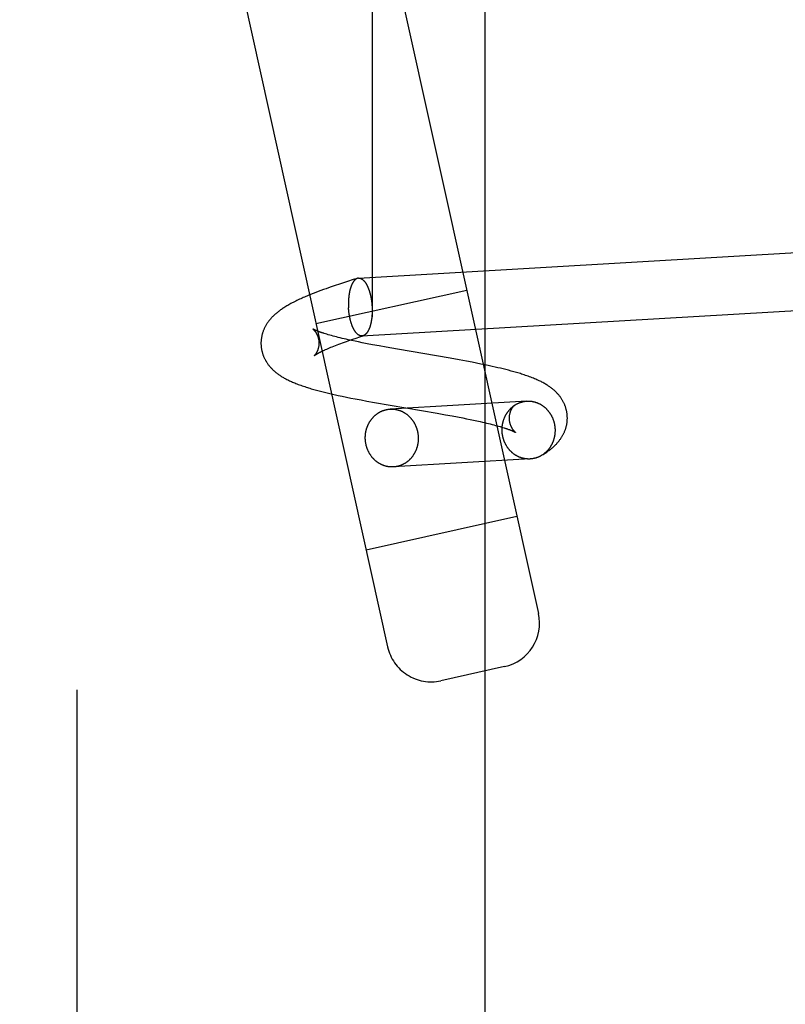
# Model space of a CAD drawing. Header units: inches. Extents: x 0 to 215, y 0 to 139.
# Tile 76 of 111: x 123.907 to 124.423, y 51.143 to 51.806. Entities that reach past the tile are written whole.
import ezdxf

# ---------------------------------------------------------------- set-up
doc = ezdxf.new("R2010")
doc.units = ezdxf.units.IN
doc.header["$LTSCALE"] = 11.804375
doc.header["$MEASUREMENT"] = 0
doc.linetypes.add('HIDDEN', pattern=[0.2, 0.1, -0.1])
doc.layers.add('DEFAULT_2', color=8, linetype='HIDDEN')

msp = doc.modelspace()

# ---------------------------------------------------------------- linework, layer by layer
at = {"layer": 'DEFAULT_2', "color": 8, "linetype": 'HIDDEN'}
for p, q in [((123.94602, 50.17428), (123.94602, 53.54928)), ((124.14453, 52.78619), (124.14453, 50.93737)), ((124.22062, 50.9387), (124.22062, 52.78486)), ((123.90731, 52.50154), (124.15494, 51.38363)), ((124.06291, 52.27994), (124.25647, 51.40613)), ((124.13541, 51.63184), (124.62429, 51.66037)), ((124.13463, 51.6317), (124.1318, 51.63082)), ((124.11347, 51.62474), (124.11171, 51.62411)), ((124.11524, 51.62536), (124.11347, 51.62474)), ((124.11702, 51.62598), (124.11524, 51.62536)), ((124.11972, 51.6269), (124.11702, 51.62598)), ((124.12246, 51.62781), (124.11972, 51.6269)), ((124.12523, 51.62872), (124.12246, 51.62781)), ((124.12803, 51.62962), (124.12523, 51.62872)), ((124.1318, 51.63082), (124.12803, 51.62962)), ((124.10483, 51.62152), (124.10314, 51.62085)), ((124.10653, 51.62218), (124.10483, 51.62152)), ((124.10825, 51.62283), (124.10653, 51.62218)), ((124.10671, 51.60136), (124.20825, 51.62385)), ((124.10997, 51.62348), (124.10825, 51.62283)), ((124.11171, 51.62411), (124.10997, 51.62348)), ((124.13768, 51.59291), (124.58341, 51.61892)), ((124.11409, 51.59402), (124.11319, 51.5943)), ((124.11504, 51.59374), (124.11409, 51.59402)), ((124.11605, 51.59345), (124.11504, 51.59374)), ((124.11709, 51.59316), (124.11605, 51.59345)), ((124.11819, 51.59286), (124.11709, 51.59316)), ((124.11932, 51.59256), (124.11819, 51.59286)), ((124.12051, 51.59225), (124.11932, 51.59256)), ((124.12173, 51.59194), (124.12051, 51.59225)), ((124.123, 51.59163), (124.12173, 51.59194)), ((124.12432, 51.59132), (124.123, 51.59163)), ((124.13382, 51.59153), (124.13614, 51.59229)), ((124.13614, 51.59229), (124.13853, 51.59307)), ((124.11574, 51.58488), (124.11671, 51.58528)), ((124.11671, 51.58528), (124.11771, 51.58569)), ((124.11771, 51.58569), (124.11877, 51.58611)), ((124.11877, 51.58611), (124.11986, 51.58655)), ((124.11986, 51.58655), (124.121, 51.58698)), ((124.121, 51.58698), (124.12218, 51.58743)), ((124.12218, 51.58743), (124.12341, 51.58789)), ((124.12341, 51.58789), (124.12467, 51.58835)), ((124.12567, 51.591), (124.12432, 51.59132)), ((124.12467, 51.58835), (124.12598, 51.58882)), ((124.12706, 51.59068), (124.12567, 51.591)), ((124.12598, 51.58882), (124.12732, 51.5893)), ((124.1285, 51.59036), (124.12706, 51.59068)), ((124.12732, 51.5893), (124.12941, 51.59003)), ((124.13072, 51.58987), (124.1285, 51.59036)), ((124.12941, 51.59003), (124.13157, 51.59077)), ((124.13302, 51.58938), (124.13072, 51.58987)), ((124.13157, 51.59077), (124.13382, 51.59153)), ((124.13539, 51.58889), (124.13302, 51.58938)), ((124.13785, 51.58839), (124.13539, 51.58889)), ((124.14123, 51.58773), (124.13785, 51.58839)), ((124.14472, 51.58706), (124.14123, 51.58773)), ((124.14922, 51.58622), (124.14472, 51.58706)), ((124.15387, 51.58538), (124.14922, 51.58622)), ((124.16156, 51.58403), (124.15387, 51.58538)), ((124.11313, 51.58374), (124.11396, 51.58411)), ((124.11396, 51.58411), (124.11483, 51.58449)), ((124.11483, 51.58449), (124.11574, 51.58488)), ((124.19693, 51.57795), (124.16156, 51.58403)), ((124.20299, 51.57686), (124.19693, 51.57795)), ((124.20798, 51.57594), (124.20299, 51.57686)), ((124.21193, 51.57518), (124.20798, 51.57594)), ((124.21487, 51.57461), (124.21193, 51.57518)), ((124.21777, 51.57403), (124.21487, 51.57461)), ((124.22064, 51.57343), (124.21777, 51.57403)), ((124.22348, 51.57283), (124.22064, 51.57343)), ((124.22536, 51.57242), (124.22348, 51.57283)), ((124.22722, 51.57201), (124.22536, 51.57242)), ((124.22906, 51.57158), (124.22722, 51.57201)), ((124.2309, 51.57115), (124.22906, 51.57158)), ((124.23271, 51.57071), (124.2309, 51.57115)), ((124.23452, 51.57026), (124.23271, 51.57071)), ((124.23631, 51.5698), (124.23452, 51.57026)), ((124.10885, 51.55597), (124.11063, 51.55551)), ((124.11063, 51.55551), (124.11243, 51.55506)), ((124.11243, 51.55506), (124.11424, 51.55462)), ((124.11424, 51.55462), (124.11606, 51.55419)), ((124.11606, 51.55419), (124.1179, 51.55376)), ((124.1179, 51.55376), (124.11976, 51.55335)), ((124.11976, 51.55335), (124.12162, 51.55293)), ((124.12162, 51.55293), (124.12445, 51.55233)), ((124.12445, 51.55233), (124.12731, 51.55174)), ((124.12731, 51.55174), (124.1302, 51.55115)), ((124.1302, 51.55115), (124.13312, 51.55058)), ((124.13312, 51.55058), (124.13706, 51.54982)), ((124.13706, 51.54982), (124.14103, 51.54908)), ((124.14103, 51.54908), (124.14605, 51.54817)), ((124.14605, 51.54817), (124.18824, 51.54089)), ((124.24867, 51.54905), (124.1566, 51.54368)), ((124.24007, 51.54604), (124.23978, 51.54581)), ((124.18824, 51.54089), (124.1939, 51.53988)), ((124.1939, 51.53988), (124.19848, 51.53905)), ((124.19848, 51.53905), (124.20203, 51.53838)), ((124.20203, 51.53838), (124.20548, 51.53772)), ((124.20548, 51.53772), (124.20799, 51.53722)), ((124.20799, 51.53722), (124.21043, 51.53672)), ((124.21043, 51.53672), (124.2128, 51.53623)), ((124.2128, 51.53623), (124.21509, 51.53574)), ((124.21509, 51.53574), (124.2173, 51.53526)), ((124.2173, 51.53526), (124.21872, 51.53494)), ((124.21872, 51.53494), (124.22011, 51.53462)), ((124.22011, 51.53462), (124.22145, 51.5343)), ((124.22145, 51.5343), (124.22276, 51.53399)), ((124.22276, 51.53399), (124.22402, 51.53368)), ((124.22402, 51.53368), (124.22524, 51.53337)), ((124.22524, 51.53337), (124.22642, 51.53306)), ((124.22642, 51.53306), (124.22755, 51.53276)), ((124.22755, 51.53276), (124.22863, 51.53247)), ((124.22863, 51.53247), (124.22968, 51.53218)), ((124.22968, 51.53218), (124.23067, 51.53189)), ((124.23067, 51.53189), (124.23161, 51.53161)), ((124.23161, 51.53161), (124.23251, 51.53133)), ((124.25094, 51.51012), (124.15888, 51.50474)), ((124.14045, 51.44905), (124.24198, 51.47154)), ((124.23367, 51.37035), (124.19071, 51.36083))]:
    msp.add_line(p, q, dxfattribs=at)
for points in [[(124.13463, 51.6317), (124.13457, 51.63168), (124.13445, 51.63164), (124.13433, 51.63159), (124.13421, 51.63154), (124.13409, 51.63148), (124.13398, 51.63143), (124.13386, 51.63136), (124.13375, 51.63129), (124.13363, 51.63122), (124.13352, 51.63114), (124.1334, 51.63106), (124.13329, 51.63097), (124.13318, 51.63088), (124.13307, 51.63079), (124.13296, 51.63069), (124.13285, 51.63058), (124.13274, 51.63047), (124.13263, 51.63036), (124.13252, 51.63024), (124.13242, 51.63012), (124.13231, 51.63), (124.13221, 51.62987), (124.13211, 51.62973), (124.13201, 51.62959), (124.13191, 51.62945), (124.13181, 51.62931), (124.13171, 51.62916), (124.13161, 51.629), (124.13151, 51.62884), (124.13142, 51.62868), (124.13132, 51.62852), (124.13123, 51.62835), (124.13114, 51.62817), (124.13105, 51.628), (124.13096, 51.62782), (124.13088, 51.62763), (124.13079, 51.62744), (124.1307, 51.62725), (124.13062, 51.62706), (124.13054, 51.62686), (124.13046, 51.62666), (124.13038, 51.62645), (124.1303, 51.62624), (124.13023, 51.62603), (124.13015, 51.62581), (124.13008, 51.62559), (124.13001, 51.62537), (124.12994, 51.62515), (124.12987, 51.62492), (124.1298, 51.62469), (124.12974, 51.62446), (124.12967, 51.62422), (124.12961, 51.62398), (124.12955, 51.62374), (124.12949, 51.62349), (124.12944, 51.62325), (124.12938, 51.623), (124.12933, 51.62274), (124.12928, 51.62249), (124.12923, 51.62223), (124.12918, 51.62197), (124.12913, 51.62171), (124.12909, 51.62144), (124.12904, 51.62118), (124.129, 51.62091), (124.12896, 51.62064), (124.12892, 51.62037), (124.12889, 51.62009), (124.12885, 51.61982), (124.12882, 51.61954), (124.12879, 51.61926), (124.12876, 51.61898), (124.12874, 51.61869), (124.12871, 51.61841), (124.12869, 51.61812), (124.12867, 51.61784), (124.12865, 51.61755), (124.12863, 51.61726), (124.12861, 51.61697), (124.1286, 51.61668), (124.12859, 51.61638), (124.12858, 51.61609), (124.12857, 51.61579), (124.12857, 51.6155), (124.12856, 51.6152), (124.12856, 51.6149), (124.12856, 51.61461), (124.12856, 51.61431), (124.12856, 51.61401), (124.12857, 51.61371), (124.12858, 51.61341), (124.12858, 51.61311), (124.1286, 51.61281), (124.12861, 51.61251), (124.12862, 51.61221), (124.12864, 51.61191)], [(124.13541, 51.63184), (124.13529, 51.63183), (124.13517, 51.63182), (124.13505, 51.6318), (124.13493, 51.63178), (124.13481, 51.63175), (124.13469, 51.63172), (124.13463, 51.6317)], [(124.13541, 51.63184), (124.13553, 51.63185), (124.13566, 51.63185), (124.13578, 51.63184), (124.1359, 51.63183), (124.13602, 51.63182), (124.13615, 51.6318), (124.13627, 51.63178), (124.13639, 51.63175), (124.13652, 51.63172), (124.13664, 51.63168), (124.13676, 51.63164), (124.13688, 51.63159), (124.13701, 51.63154), (124.13713, 51.63149), (124.13725, 51.63143), (124.13738, 51.63137), (124.1375, 51.6313), (124.13762, 51.63122), (124.13774, 51.63115), (124.13786, 51.63107), (124.13798, 51.63098), (124.13811, 51.63089), (124.13823, 51.63079), (124.13835, 51.63069), (124.13847, 51.63059), (124.13858, 51.63048), (124.1387, 51.63037), (124.13882, 51.63025), (124.13894, 51.63013), (124.13906, 51.63001), (124.13917, 51.62988), (124.13929, 51.62974), (124.1394, 51.62961), (124.13952, 51.62946), (124.13963, 51.62932), (124.13975, 51.62917), (124.13986, 51.62901), (124.13997, 51.62886), (124.14008, 51.6287), (124.14019, 51.62853), (124.1403, 51.62836), (124.14041, 51.62819), (124.14051, 51.62801), (124.14062, 51.62783), (124.14073, 51.62765), (124.14083, 51.62746), (124.14093, 51.62727), (124.14104, 51.62707), (124.14114, 51.62687), (124.14124, 51.62667), (124.14134, 51.62647), (124.14143, 51.62626), (124.14153, 51.62605), (124.14163, 51.62583), (124.14172, 51.62561), (124.14181, 51.62539), (124.14191, 51.62517), (124.142, 51.62494), (124.14209, 51.62471), (124.14217, 51.62447), (124.14226, 51.62424), (124.14235, 51.624), (124.14243, 51.62376), (124.14251, 51.62351), (124.14259, 51.62326), (124.14267, 51.62301), (124.14275, 51.62276), (124.14283, 51.62251), (124.1429, 51.62225), (124.14298, 51.62199), (124.14305, 51.62173), (124.14312, 51.62146), (124.14319, 51.6212), (124.14326, 51.62093), (124.14332, 51.62066), (124.14339, 51.62039), (124.14345, 51.62011), (124.14351, 51.61984), (124.14357, 51.61956), (124.14363, 51.61928), (124.14369, 51.619), (124.14374, 51.61872), (124.14379, 51.61843), (124.14384, 51.61815), (124.14389, 51.61786), (124.14394, 51.61757), (124.14399, 51.61728), (124.14403, 51.61699), (124.14407, 51.6167), (124.14411, 51.61641), (124.14415, 51.61611), (124.14419, 51.61582), (124.14422, 51.61552), (124.14426, 51.61522), (124.14429, 51.61493), (124.14432, 51.61463), (124.14435, 51.61433), (124.14437, 51.61403), (124.1444, 51.61373), (124.14442, 51.61344), (124.14444, 51.61314), (124.14446, 51.61284)], [(124.10314, 51.62085), (124.10231, 51.62051), (124.10148, 51.62017), (124.10065, 51.61982), (124.09982, 51.61947), (124.09899, 51.61912), (124.09816, 51.61876), (124.09733, 51.61839), (124.09649, 51.61801), (124.09564, 51.61762), (124.09478, 51.61722), (124.09393, 51.61681), (124.09308, 51.6164), (124.09224, 51.61598), (124.09142, 51.61556), (124.09062, 51.61515), (124.08985, 51.61473), (124.0891, 51.61433), (124.08838, 51.61392), (124.08769, 51.61352), (124.08702, 51.61313), (124.08637, 51.61274), (124.08575, 51.61235), (124.08515, 51.61197), (124.08456, 51.61159), (124.084, 51.61121), (124.08345, 51.61083), (124.08292, 51.61046), (124.08241, 51.61009), (124.08191, 51.60971), (124.08142, 51.60934), (124.08095, 51.60897), (124.0805, 51.6086), (124.08006, 51.60823), (124.07963, 51.60787), (124.07922, 51.6075), (124.07882, 51.60714), (124.07843, 51.60678), (124.07806, 51.60642), (124.0777, 51.60606), (124.07734, 51.6057), (124.077, 51.60534), (124.07666, 51.60497), (124.07634, 51.60461), (124.07601, 51.60424), (124.0757, 51.60386), (124.07539, 51.60348), (124.07509, 51.6031), (124.0748, 51.60272), (124.07452, 51.60233), (124.07424, 51.60194), (124.07397, 51.60155), (124.07371, 51.60115), (124.07346, 51.60076), (124.07322, 51.60036), (124.07299, 51.59996), (124.07276, 51.59956), (124.07255, 51.59916), (124.07234, 51.59876), (124.07214, 51.59836), (124.07195, 51.59795), (124.07176, 51.59755), (124.07159, 51.59714), (124.07142, 51.59673), (124.07126, 51.59632), (124.07111, 51.59591), (124.07097, 51.5955), (124.07083, 51.59508), (124.0707, 51.59467), (124.07058, 51.59425), (124.07047, 51.59383), (124.07036, 51.59341), (124.07026, 51.59299), (124.07017, 51.59257), (124.07009, 51.59214), (124.07002, 51.59172), (124.06995, 51.59129), (124.06989, 51.59086), (124.06984, 51.59044), (124.0698, 51.59001), (124.06977, 51.58958), (124.06974, 51.58915), (124.06972, 51.58872), (124.06971, 51.5883), (124.06971, 51.58787), (124.06972, 51.58744), (124.06973, 51.58701), (124.06975, 51.58661)], [(124.13768, 51.59291), (124.13756, 51.5929), (124.13744, 51.5929), (124.13732, 51.59291), (124.1372, 51.59292), (124.13707, 51.59293), (124.13695, 51.59295), (124.13683, 51.59297), (124.1367, 51.593), (124.13658, 51.59303), (124.13646, 51.59307), (124.13633, 51.59311), (124.13621, 51.59315), (124.13609, 51.5932), (124.13597, 51.59326), (124.13584, 51.59332), (124.13572, 51.59338), (124.1356, 51.59345), (124.13548, 51.59352), (124.13535, 51.5936), (124.13523, 51.59368), (124.13511, 51.59377), (124.13499, 51.59386), (124.13487, 51.59396), (124.13475, 51.59406), (124.13463, 51.59416), (124.13451, 51.59427), (124.13439, 51.59438), (124.13427, 51.5945), (124.13416, 51.59462), (124.13404, 51.59474), (124.13392, 51.59487), (124.13381, 51.59501), (124.13369, 51.59514), (124.13358, 51.59528), (124.13346, 51.59543), (124.13335, 51.59558), (124.13324, 51.59573), (124.13313, 51.59589), (124.13302, 51.59605), (124.13291, 51.59622), (124.1328, 51.59639), (124.13269, 51.59656), (124.13258, 51.59674), (124.13248, 51.59692), (124.13237, 51.5971), (124.13227, 51.59729), (124.13216, 51.59748), (124.13206, 51.59768), (124.13196, 51.59788), (124.13186, 51.59808), (124.13176, 51.59828), (124.13166, 51.59849), (124.13156, 51.5987), (124.13147, 51.59892), (124.13137, 51.59914), (124.13128, 51.59936), (124.13119, 51.59958), (124.1311, 51.59981), (124.13101, 51.60004), (124.13092, 51.60027), (124.13083, 51.60051), (124.13075, 51.60075), (124.13067, 51.60099), (124.13058, 51.60124), (124.1305, 51.60148), (124.13042, 51.60173), (124.13034, 51.60199), (124.13027, 51.60224), (124.13019, 51.6025), (124.13012, 51.60276), (124.13005, 51.60302), (124.12997, 51.60328), (124.12991, 51.60355), (124.12984, 51.60382), (124.12977, 51.60409), (124.12971, 51.60436), (124.12964, 51.60464), (124.12958, 51.60491), (124.12952, 51.60519), (124.12947, 51.60547), (124.12941, 51.60575), (124.12936, 51.60603), (124.1293, 51.60632), (124.12925, 51.6066), (124.1292, 51.60689), (124.12916, 51.60718), (124.12911, 51.60747), (124.12907, 51.60776), (124.12902, 51.60805), (124.12898, 51.60834), (124.12894, 51.60864), (124.12891, 51.60893), (124.12887, 51.60923), (124.12884, 51.60952), (124.12881, 51.60982), (124.12878, 51.61012), (124.12875, 51.61042), (124.12872, 51.61072), (124.1287, 51.61101), (124.12868, 51.61131), (124.12866, 51.61161), (124.12864, 51.61191)], [(124.14446, 51.61284), (124.14447, 51.61254), (124.14449, 51.61224), (124.1445, 51.61194), (124.14451, 51.61164), (124.14452, 51.61134), (124.14453, 51.61104), (124.14453, 51.61074), (124.14454, 51.61044), (124.14454, 51.61014)], [(124.14454, 51.60984), (124.14454, 51.60955), (124.14453, 51.60925), (124.14452, 51.60896), (124.14452, 51.60866), (124.14451, 51.60837), (124.1445, 51.60807), (124.14448, 51.60778), (124.14447, 51.60749), (124.14445, 51.6072), (124.14443, 51.60691), (124.14441, 51.60663), (124.14438, 51.60634), (124.14436, 51.60606), (124.14433, 51.60577), (124.1443, 51.60549), (124.14427, 51.60521), (124.14424, 51.60493), (124.14421, 51.60466), (124.14417, 51.60438), (124.14413, 51.60411), (124.14409, 51.60384), (124.14405, 51.60357), (124.14401, 51.60331), (124.14397, 51.60304), (124.14392, 51.60278), (124.14387, 51.60252), (124.14382, 51.60226), (124.14377, 51.60201), (124.14371, 51.60175), (124.14366, 51.6015), (124.1436, 51.60126), (124.14354, 51.60101), (124.14348, 51.60077), (124.14342, 51.60053), (124.14336, 51.60029), (124.14329, 51.60006), (124.14323, 51.59983), (124.14316, 51.5996), (124.14309, 51.59938), (124.14302, 51.59915), (124.14294, 51.59894), (124.14287, 51.59872), (124.14279, 51.59851), (124.14272, 51.5983), (124.14264, 51.59809), (124.14256, 51.59789), (124.14247, 51.59769), (124.14239, 51.5975), (124.14231, 51.59731), (124.14222, 51.59712), (124.14213, 51.59693), (124.14204, 51.59675), (124.14195, 51.59658), (124.14186, 51.5964), (124.14177, 51.59623), (124.14168, 51.59607), (124.14158, 51.5959), (124.14149, 51.59575), (124.14139, 51.59559), (124.14129, 51.59544), (124.14119, 51.5953), (124.14109, 51.59515), (124.14099, 51.59502), (124.14089, 51.59488), (124.14078, 51.59475), (124.14068, 51.59463), (124.14057, 51.59451), (124.14046, 51.59439), (124.14036, 51.59428), (124.14025, 51.59417), (124.14014, 51.59406), (124.14003, 51.59396), (124.13992, 51.59387), (124.13981, 51.59378), (124.13969, 51.59369), (124.13958, 51.59361), (124.13946, 51.59353), (124.13935, 51.59346), (124.13923, 51.59339), (124.13912, 51.59332), (124.139, 51.59326), (124.13888, 51.59321), (124.13877, 51.59316), (124.13865, 51.59311), (124.13853, 51.59307)], [(124.10451, 51.59772), (124.1045, 51.59772), (124.1045, 51.59773), (124.10451, 51.59772), (124.10452, 51.59771), (124.10454, 51.5977), (124.10456, 51.59768), (124.10459, 51.59765), (124.10463, 51.59763), (124.10467, 51.59759), (124.10471, 51.59756), (124.10476, 51.59751), (124.10482, 51.59747), (124.10488, 51.59741), (124.10494, 51.59736), (124.10501, 51.59729), (124.10508, 51.59723), (124.10516, 51.59715), (124.10524, 51.59707), (124.10532, 51.59699), (124.10541, 51.59689), (124.1055, 51.5968), (124.10559, 51.59669), (124.10569, 51.59658), (124.10579, 51.59646), (124.10589, 51.59634), (124.10599, 51.59621), (124.1061, 51.59607), (124.10621, 51.59592), (124.10632, 51.59576), (124.10644, 51.5956), (124.10655, 51.59543), (124.10667, 51.59525), (124.10679, 51.59506), (124.1069, 51.59486), (124.10702, 51.59465), (124.10714, 51.59444), (124.10726, 51.59421), (124.10737, 51.59398), (124.10749, 51.59373), (124.1076, 51.59348), (124.10771, 51.59322), (124.10781, 51.59295), (124.10792, 51.59267), (124.10802, 51.59238), (124.10811, 51.59209), (124.1082, 51.59179), (124.10828, 51.59148), (124.10836, 51.59117), (124.10843, 51.59085), (124.10849, 51.59053), (124.10854, 51.5902), (124.10859, 51.58987), (124.10863, 51.58954), (124.10866, 51.5892), (124.10868, 51.58888)], [(124.11319, 51.5943), (124.11233, 51.59456), (124.11192, 51.5947), (124.11152, 51.59483), (124.11114, 51.59495), (124.11076, 51.59508), (124.1104, 51.5952), (124.11005, 51.59533), (124.10971, 51.59545), (124.10938, 51.59556), (124.10907, 51.59568), (124.10877, 51.59579), (124.10848, 51.5959), (124.1082, 51.59601), (124.10793, 51.59611), (124.10768, 51.59621), (124.10743, 51.59631), (124.1072, 51.59641), (124.10697, 51.5965), (124.10676, 51.59659), (124.10656, 51.59668), (124.10637, 51.59677), (124.10619, 51.59685), (124.10602, 51.59692), (124.10586, 51.597), (124.10571, 51.59707), (124.10557, 51.59714), (124.10544, 51.5972), (124.10532, 51.59726), (124.10521, 51.59732), (124.10511, 51.59737), (124.10501, 51.59743), (124.10493, 51.59747), (124.10485, 51.59751), (124.10478, 51.59755), (124.10472, 51.59759), (124.10467, 51.59762), (124.10462, 51.59765), (124.10458, 51.59767), (124.10455, 51.59769), (124.10453, 51.59771), (124.10451, 51.59772), (124.10451, 51.59772)], [(124.13851, 51.59306), (124.13841, 51.59303), (124.13829, 51.593), (124.13817, 51.59297), (124.13805, 51.59295), (124.13793, 51.59293), (124.13781, 51.59292), (124.13768, 51.59291)], [(124.06975, 51.58661), (124.06978, 51.58621), (124.06981, 51.58578), (124.06986, 51.58535), (124.06991, 51.58492), (124.06997, 51.58449), (124.07004, 51.58406), (124.07012, 51.58363), (124.0702, 51.58321), (124.0703, 51.58278), (124.0704, 51.58236), (124.07051, 51.58194), (124.07063, 51.58152), (124.07075, 51.5811), (124.07088, 51.58069), (124.07103, 51.58027), (124.07117, 51.57986), (124.07133, 51.57945), (124.07149, 51.57904), (124.07167, 51.57864), (124.07185, 51.57824), (124.07203, 51.57784), (124.07223, 51.57744), (124.07243, 51.57704), (124.07264, 51.57665), (124.07286, 51.57626), (124.07309, 51.57587), (124.07332, 51.57549), (124.07357, 51.57511), (124.07381, 51.57473), (124.07407, 51.57435), (124.07434, 51.57398), (124.07461, 51.5736), (124.0749, 51.57323), (124.07519, 51.57286), (124.0755, 51.57249), (124.07581, 51.57212), (124.07613, 51.57175), (124.07646, 51.57139), (124.0768, 51.57104), (124.07714, 51.57069), (124.07749, 51.57035), (124.07784, 51.57001), (124.0782, 51.56967), (124.07857, 51.56934), (124.07894, 51.56901), (124.07933, 51.56869), (124.07972, 51.56837), (124.08013, 51.56805), (124.08054, 51.56773), (124.08096, 51.56741), (124.0814, 51.56709), (124.08185, 51.56678), (124.08232, 51.56646), (124.08279, 51.56615), (124.08328, 51.56583), (124.08379, 51.56552), (124.08431, 51.56521), (124.08484, 51.56489), (124.08538, 51.56459), (124.08594, 51.56428), (124.08651, 51.56397), (124.08709, 51.56367), (124.08769, 51.56337), (124.0883, 51.56307), (124.08893, 51.56277), (124.08958, 51.56247), (124.09025, 51.56217), (124.09094, 51.56187), (124.09165, 51.56157), (124.09239, 51.56126), (124.09316, 51.56095), (124.09395, 51.56065), (124.09476, 51.56033), (124.09561, 51.56002), (124.09648, 51.55971), (124.09736, 51.5594), (124.09826, 51.5591), (124.09915, 51.5588), (124.10004, 51.55852), (124.10092, 51.55824), (124.10179, 51.55797), (124.10267, 51.5577), (124.10354, 51.55744), (124.10442, 51.55719), (124.1053, 51.55694), (124.10619, 51.55669), (124.10707, 51.55645), (124.10885, 51.55597)], [(124.10868, 51.58888), (124.1087, 51.58857), (124.10871, 51.58823), (124.10871, 51.5879), (124.1087, 51.58757), (124.10868, 51.58724), (124.10866, 51.58691), (124.10863, 51.58659), (124.10859, 51.58627), (124.10854, 51.58596), (124.10849, 51.58565), (124.10843, 51.58535), (124.10837, 51.58505), (124.1083, 51.58477), (124.10822, 51.58449), (124.10815, 51.58422), (124.10807, 51.58395), (124.10798, 51.5837), (124.1079, 51.58345), (124.10781, 51.58322), (124.10771, 51.58299), (124.10762, 51.58277), (124.10753, 51.58256), (124.10744, 51.58236), (124.10734, 51.58217), (124.10725, 51.58198), (124.10715, 51.58181), (124.10706, 51.58164), (124.10697, 51.58148), (124.10688, 51.58133), (124.10679, 51.58118), (124.1067, 51.58105), (124.10662, 51.58092), (124.10654, 51.58079), (124.10646, 51.58068), (124.10638, 51.58057), (124.1063, 51.58047), (124.10623, 51.58037), (124.10616, 51.58028), (124.10609, 51.5802), (124.10603, 51.58012), (124.10597, 51.58005), (124.10591, 51.57999), (124.10586, 51.57993), (124.10581, 51.57987), (124.10576, 51.57982), (124.10572, 51.57978), (124.10568, 51.57974), (124.10565, 51.57971), (124.10562, 51.57968), (124.1056, 51.57966), (124.10558, 51.57964), (124.10557, 51.57963), (124.10556, 51.57962)], [(124.10556, 51.57962), (124.10555, 51.57962), (124.10556, 51.57962), (124.10556, 51.57962), (124.10558, 51.57964), (124.1056, 51.57965), (124.10562, 51.57967), (124.10566, 51.5797), (124.1057, 51.57973), (124.10574, 51.57976), (124.1058, 51.5798), (124.10586, 51.57985), (124.10592, 51.5799), (124.106, 51.57995), (124.10608, 51.58001), (124.10617, 51.58007), (124.10627, 51.58014), (124.10638, 51.58021), (124.1065, 51.58029), (124.10663, 51.58037), (124.10676, 51.58046), (124.10691, 51.58055), (124.10706, 51.58064), (124.10722, 51.58074), (124.1074, 51.58084), (124.10758, 51.58095), (124.10778, 51.58106), (124.10798, 51.58118), (124.10819, 51.5813), (124.10842, 51.58142), (124.10865, 51.58155), (124.1089, 51.58168), (124.10916, 51.58182), (124.10943, 51.58196), (124.10971, 51.5821), (124.11, 51.58225), (124.1103, 51.5824), (124.11061, 51.58256), (124.11094, 51.58272), (124.11128, 51.58288), (124.11162, 51.58305), (124.11198, 51.58322), (124.11236, 51.58339), (124.11274, 51.58356), (124.11313, 51.58374)], [(124.27587, 51.53904), (124.27584, 51.53944), (124.27581, 51.53988), (124.27576, 51.54031), (124.27571, 51.54074), (124.27565, 51.54117), (124.27558, 51.5416), (124.2755, 51.54203), (124.27541, 51.54245), (124.27532, 51.54288), (124.27522, 51.5433), (124.27511, 51.54373), (124.27499, 51.54415), (124.27487, 51.54456), (124.27473, 51.54498), (124.27459, 51.5454), (124.27444, 51.54581), (124.27428, 51.54622), (124.27412, 51.54663), (124.27395, 51.54703), (124.27377, 51.54744), (124.27358, 51.54784), (124.27338, 51.54824), (124.27318, 51.54863), (124.27297, 51.54902), (124.27275, 51.54941), (124.27252, 51.5498), (124.27228, 51.55019), (124.27204, 51.55057), (124.27179, 51.55095), (124.27153, 51.55133), (124.27126, 51.55171), (124.27098, 51.55208), (124.2707, 51.55245), (124.2704, 51.55282), (124.2701, 51.55319), (124.26979, 51.55356), (124.26947, 51.55392), (124.26914, 51.55428), (124.26881, 51.55463), (124.26846, 51.55498), (124.26811, 51.55533), (124.26776, 51.55567), (124.26739, 51.55601), (124.26702, 51.55634), (124.26665, 51.55667), (124.26626, 51.55699), (124.26587, 51.55731), (124.26546, 51.55763), (124.26505, 51.55795), (124.26462, 51.55827), (124.26418, 51.55859), (124.26373, 51.55891), (124.26326, 51.55922), (124.26278, 51.55954), (124.26227, 51.55986), (124.26175, 51.56019), (124.2612, 51.56052), (124.26063, 51.56085), (124.26004, 51.56118), (124.25944, 51.56151), (124.25882, 51.56183), (124.25818, 51.56216), (124.25752, 51.56249), (124.25684, 51.56281), (124.25613, 51.56314), (124.2554, 51.56347), (124.25464, 51.5638), (124.25385, 51.56414), (124.25303, 51.56448), (124.25218, 51.56481), (124.25132, 51.56514), (124.25044, 51.56547), (124.24956, 51.56579), (124.24867, 51.56611), (124.24779, 51.56641), (124.24691, 51.56671), (124.24603, 51.567), (124.24515, 51.56728), (124.24427, 51.56755), (124.24339, 51.56782), (124.24251, 51.56808), (124.24163, 51.56834), (124.24075, 51.5686), (124.23986, 51.56884), (124.23898, 51.56909), (124.23809, 51.56933), (124.23631, 51.5698)], [(124.23202, 51.52854), (124.232, 51.52884), (124.23199, 51.52913), (124.23198, 51.52943), (124.23198, 51.52972), (124.23198, 51.53002), (124.23199, 51.53031), (124.232, 51.5306), (124.23201, 51.5309), (124.23203, 51.53119), (124.23205, 51.53149), (124.23208, 51.53178), (124.2321, 51.53207), (124.23214, 51.53236), (124.23218, 51.53265), (124.23222, 51.53294), (124.23226, 51.53323), (124.23231, 51.53352), (124.23237, 51.53381), (124.23242, 51.5341), (124.23249, 51.53438), (124.23255, 51.53467), (124.23262, 51.53495), (124.23269, 51.53523), (124.23277, 51.53552), (124.23285, 51.5358), (124.23294, 51.53607), (124.23303, 51.53635), (124.23312, 51.53663), (124.23322, 51.5369), (124.23332, 51.53717), (124.23342, 51.53744), (124.23353, 51.53771), (124.23364, 51.53798), (124.23375, 51.53824), (124.23387, 51.5385), (124.234, 51.53877), (124.23412, 51.53902), (124.23425, 51.53928), (124.23438, 51.53954), (124.23452, 51.53979), (124.23466, 51.54004), (124.23481, 51.54028), (124.23495, 51.54053), (124.2351, 51.54077), (124.23526, 51.54101), (124.23541, 51.54125), (124.23557, 51.54148), (124.23574, 51.54171), (124.2359, 51.54194), (124.23607, 51.54217), (124.23625, 51.54239), (124.23642, 51.54261), (124.2366, 51.54283), (124.23679, 51.54305), (124.23697, 51.54326), (124.23716, 51.54347), (124.23735, 51.54367), (124.23755, 51.54387), (124.23774, 51.54407), (124.23794, 51.54427), (124.23814, 51.54446), (124.23835, 51.54465), (124.23856, 51.54483), (124.23877, 51.54501), (124.23898, 51.54519), (124.23919, 51.54537), (124.23941, 51.54554), (124.23963, 51.54571), (124.23978, 51.54581)], [(124.23694, 51.53677), (124.23692, 51.53708), (124.23692, 51.53742), (124.23692, 51.53775), (124.23692, 51.53808), (124.23694, 51.53841), (124.23696, 51.53873), (124.23699, 51.53906), (124.23703, 51.53937), (124.23708, 51.53969), (124.23713, 51.53999), (124.23719, 51.54029), (124.23725, 51.54059), (124.23732, 51.54087), (124.23739, 51.54115), (124.23747, 51.54143), (124.23755, 51.54169), (124.23764, 51.54194), (124.23772, 51.54219), (124.23781, 51.54243), (124.2379, 51.54265), (124.23799, 51.54287), (124.23809, 51.54308), (124.23818, 51.54328), (124.23827, 51.54348), (124.23837, 51.54366), (124.23846, 51.54384), (124.23855, 51.544), (124.23864, 51.54416), (124.23873, 51.54432), (124.23882, 51.54446), (124.23891, 51.5446), (124.239, 51.54473), (124.23908, 51.54485), (124.23916, 51.54497), (124.23924, 51.54508), (124.23931, 51.54518), (124.23939, 51.54527), (124.23946, 51.54536), (124.23952, 51.54545), (124.23959, 51.54552), (124.23965, 51.5456), (124.2397, 51.54566), (124.23976, 51.54572), (124.23981, 51.54578), (124.23985, 51.54583), (124.2399, 51.54587), (124.23993, 51.54591), (124.23997, 51.54594), (124.24, 51.54597), (124.24002, 51.54599), (124.24004, 51.54601), (124.24005, 51.54603), (124.24006, 51.54603)], [(124.23978, 51.54581), (124.23985, 51.54587), (124.24008, 51.54603), (124.24031, 51.54619), (124.24053, 51.54634), (124.24076, 51.54649), (124.241, 51.54663), (124.24123, 51.54677), (124.24147, 51.54691), (124.24171, 51.54704), (124.24195, 51.54717), (124.24219, 51.5473), (124.24244, 51.54742), (124.24268, 51.54753), (124.24293, 51.54765), (124.24318, 51.54775), (124.24343, 51.54786), (124.24368, 51.54796), (124.24393, 51.54806), (124.24419, 51.54815), (124.24445, 51.54824), (124.2447, 51.54832), (124.24496, 51.5484), (124.24522, 51.54847), (124.24548, 51.54854), (124.24574, 51.54861), (124.24601, 51.54867), (124.24627, 51.54873), (124.24653, 51.54878), (124.2468, 51.54883), (124.24706, 51.54888), (124.24733, 51.54892), (124.2476, 51.54895), (124.24787, 51.54898), (124.24813, 51.54901), (124.2484, 51.54903), (124.24867, 51.54905)], [(124.24867, 51.54905), (124.24894, 51.54906), (124.24921, 51.54907), (124.24948, 51.54908), (124.24975, 51.54908), (124.25002, 51.54907), (124.25028, 51.54906), (124.25055, 51.54905), (124.25082, 51.54903), (124.25109, 51.54901), (124.25136, 51.54898), (124.25163, 51.54895), (124.2519, 51.54892), (124.25216, 51.54888), (124.25243, 51.54883), (124.25269, 51.54879), (124.25296, 51.54873), (124.25322, 51.54868), (124.25349, 51.54861), (124.25375, 51.54855), (124.25401, 51.54848), (124.25427, 51.5484), (124.25453, 51.54832), (124.25479, 51.54824), (124.25505, 51.54815), (124.25531, 51.54806), (124.25556, 51.54797), (124.25582, 51.54787), (124.25607, 51.54776), (124.25632, 51.54765), (124.25657, 51.54754), (124.25682, 51.54742), (124.25707, 51.5473), (124.25731, 51.54718), (124.25755, 51.54705), (124.2578, 51.54692), (124.25804, 51.54678), (124.25827, 51.54664), (124.25851, 51.54649), (124.25874, 51.54635), (124.25898, 51.54619), (124.25921, 51.54604), (124.25943, 51.54588), (124.25966, 51.54571), (124.25988, 51.54555), (124.2601, 51.54538), (124.26032, 51.5452), (124.26054, 51.54502), (124.26075, 51.54484), (124.26096, 51.54466), (124.26117, 51.54447), (124.26138, 51.54428), (124.26158, 51.54408), (124.26178, 51.54388), (124.26198, 51.54368), (124.26217, 51.54348), (124.26237, 51.54327), (124.26256, 51.54306), (124.26274, 51.54284), (124.26293, 51.54263), (124.26311, 51.54241), (124.26329, 51.54218), (124.26346, 51.54196), (124.26363, 51.54173), (124.2638, 51.5415), (124.26396, 51.54126), (124.26413, 51.54102), (124.26429, 51.54078), (124.26444, 51.54054), (124.26459, 51.5403), (124.26474, 51.54005), (124.26489, 51.5398), (124.26503, 51.53955), (124.26517, 51.53929), (124.2653, 51.53904), (124.26543, 51.53878), (124.26556, 51.53852), (124.26568, 51.53826), (124.26581, 51.53799), (124.26592, 51.53773), (124.26604, 51.53746), (124.26614, 51.53719), (124.26625, 51.53691), (124.26635, 51.53664), (124.26645, 51.53637), (124.26655, 51.53609), (124.26664, 51.53581), (124.26672, 51.53553), (124.26681, 51.53525), (124.26688, 51.53497), (124.26696, 51.53468), (124.26703, 51.5344), (124.2671, 51.53411), (124.26716, 51.53383), (124.26722, 51.53354), (124.26728, 51.53325), (124.26733, 51.53296), (124.26737, 51.53267), (124.26742, 51.53238), (124.26746, 51.53209), (124.26749, 51.53179), (124.26752, 51.5315), (124.26755, 51.53121), (124.26757, 51.53091), (124.26759, 51.53062)], [(124.13995, 51.52317), (124.13994, 51.52347), (124.13993, 51.52377), (124.13992, 51.52407), (124.13992, 51.52437), (124.13992, 51.52467), (124.13992, 51.52497), (124.13993, 51.52527), (124.13995, 51.52557), (124.13997, 51.52587), (124.13999, 51.52617), (124.14002, 51.52647), (124.14005, 51.52677), (124.14008, 51.52706), (124.14012, 51.52736), (124.14016, 51.52766), (124.14021, 51.52795), (124.14026, 51.52825), (124.14032, 51.52854), (124.14038, 51.52883), (124.14044, 51.52912), (124.14051, 51.52941), (124.14059, 51.5297), (124.14066, 51.52999), (124.14074, 51.53027), (124.14083, 51.53056), (124.14092, 51.53084), (124.14101, 51.53112), (124.14111, 51.5314), (124.14121, 51.53168), (124.14131, 51.53196), (124.14142, 51.53223), (124.14153, 51.5325), (124.14165, 51.53278), (124.14177, 51.53304), (124.14189, 51.53331), (124.14202, 51.53357), (124.14215, 51.53384), (124.14228, 51.5341), (124.14242, 51.53435), (124.14257, 51.53461), (124.14271, 51.53486), (124.14286, 51.53511), (124.14301, 51.53536), (124.14317, 51.5356), (124.14333, 51.53585), (124.14349, 51.53609), (124.14366, 51.53632), (124.14383, 51.53656), (124.144, 51.53679), (124.14418, 51.53702), (124.14436, 51.53724), (124.14454, 51.53746), (124.14473, 51.53768), (124.14492, 51.5379), (124.14511, 51.53811), (124.1453, 51.53832), (124.1455, 51.53852), (124.1457, 51.53872), (124.14591, 51.53892), (124.14611, 51.53912), (124.14632, 51.53931), (124.14654, 51.5395), (124.14675, 51.53968), (124.14697, 51.53986), (124.14719, 51.54004), (124.14741, 51.54021), (124.14764, 51.54038), (124.14786, 51.54055), (124.14809, 51.54071), (124.14832, 51.54087), (124.14856, 51.54102), (124.14879, 51.54117), (124.14903, 51.54132), (124.14927, 51.54146), (124.14952, 51.5416), (124.14976, 51.54173), (124.15001, 51.54186), (124.15026, 51.54199), (124.15051, 51.54211), (124.15076, 51.54222), (124.15101, 51.54234), (124.15127, 51.54245), (124.15152, 51.54255), (124.15178, 51.54265), (124.15204, 51.54274), (124.1523, 51.54284), (124.15256, 51.54292), (124.15282, 51.543), (124.15309, 51.54308), (124.15335, 51.54315), (124.15362, 51.54322), (124.15389, 51.54329), (124.15416, 51.54335), (124.15443, 51.5434), (124.1547, 51.54345), (124.15497, 51.5435), (124.15524, 51.54354), (124.15551, 51.54358), (124.15578, 51.54361), (124.15606, 51.54364), (124.15633, 51.54366), (124.1566, 51.54368)], [(124.1566, 51.54368), (124.15688, 51.54369), (124.15715, 51.5437), (124.15743, 51.5437), (124.1577, 51.5437), (124.15798, 51.5437), (124.15825, 51.54369), (124.15852, 51.54368), (124.1588, 51.54366), (124.15907, 51.54363), (124.15935, 51.54361), (124.15962, 51.54357), (124.15989, 51.54354), (124.16016, 51.54349), (124.16044, 51.54345), (124.16071, 51.5434), (124.16098, 51.54334), (124.16125, 51.54328), (124.16152, 51.54322), (124.16178, 51.54315), (124.16205, 51.54308), (124.16232, 51.543), (124.16258, 51.54291), (124.16284, 51.54283), (124.16311, 51.54274), (124.16337, 51.54264), (124.16363, 51.54254), (124.16389, 51.54244), (124.16414, 51.54233), (124.1644, 51.54222), (124.16465, 51.5421), (124.1649, 51.54198), (124.16515, 51.54185), (124.1654, 51.54172), (124.16565, 51.54159), (124.1659, 51.54145), (124.16614, 51.54131), (124.16638, 51.54116), (124.16662, 51.54101), (124.16686, 51.54086), (124.16709, 51.5407), (124.16732, 51.54054), (124.16755, 51.54037), (124.16778, 51.5402), (124.16801, 51.54003), (124.16823, 51.53985), (124.16845, 51.53967), (124.16867, 51.53948), (124.16888, 51.5393), (124.1691, 51.5391), (124.16931, 51.53891), (124.16951, 51.53871), (124.16972, 51.53851), (124.16992, 51.5383), (124.17012, 51.53809), (124.17032, 51.53788), (124.17051, 51.53766), (124.1707, 51.53744), (124.17089, 51.53722), (124.17107, 51.537), (124.17125, 51.53677), (124.17143, 51.53654), (124.1716, 51.5363), (124.17177, 51.53607), (124.17194, 51.53583), (124.1721, 51.53559), (124.17227, 51.53534), (124.17242, 51.53509), (124.17258, 51.53484), (124.17273, 51.53459), (124.17287, 51.53433), (124.17302, 51.53408), (124.17316, 51.53382), (124.17329, 51.53355), (124.17343, 51.53329), (124.17355, 51.53302), (124.17368, 51.53275), (124.1738, 51.53248), (124.17392, 51.53221), (124.17403, 51.53194), (124.17414, 51.53166), (124.17425, 51.53138), (124.17435, 51.5311), (124.17444, 51.53082), (124.17454, 51.53054), (124.17463, 51.53025), (124.17471, 51.52996), (124.1748, 51.52968), (124.17487, 51.52939), (124.17495, 51.5291), (124.17502, 51.52881), (124.17508, 51.52851), (124.17514, 51.52822), (124.1752, 51.52793), (124.17525, 51.52763), (124.1753, 51.52734), (124.17535, 51.52704), (124.17539, 51.52674), (124.17542, 51.52644), (124.17546, 51.52615), (124.17548, 51.52585), (124.17551, 51.52555), (124.17553, 51.52525)], [(124.25842, 51.51242), (124.25907, 51.51281), (124.25972, 51.5132), (124.26033, 51.5136), (124.26093, 51.51398), (124.2615, 51.51436), (124.26206, 51.51474), (124.26259, 51.51512), (124.26311, 51.51549), (124.26361, 51.51586), (124.26409, 51.51623), (124.26456, 51.5166), (124.26501, 51.51696), (124.26545, 51.51732), (124.26587, 51.51768), (124.26628, 51.51804), (124.26668, 51.5184), (124.26707, 51.51876), (124.26744, 51.51912), (124.2678, 51.51947), (124.26816, 51.51983), (124.2685, 51.52019), (124.26883, 51.52054), (124.26916, 51.5209), (124.26948, 51.52127), (124.26979, 51.52163), (124.27009, 51.522), (124.27039, 51.52237), (124.27068, 51.52275), (124.27096, 51.52313), (124.27124, 51.52352), (124.27151, 51.52391), (124.27178, 51.5243), (124.27203, 51.52469), (124.27228, 51.52509), (124.27251, 51.52548), (124.27274, 51.52587), (124.27295, 51.52627), (124.27316, 51.52666), (124.27336, 51.52705), (124.27356, 51.52745), (124.27374, 51.52785), (124.27392, 51.52825), (124.27409, 51.52865), (124.27425, 51.52906), (124.27441, 51.52946), (124.27456, 51.52987), (124.2747, 51.53028), (124.27483, 51.53069), (124.27495, 51.5311), (124.27507, 51.53151), (124.27518, 51.53192), (124.27528, 51.53234), (124.27538, 51.53275), (124.27546, 51.53317), (124.27554, 51.53359), (124.27561, 51.53401), (124.27568, 51.53443), (124.27573, 51.53485), (124.27578, 51.53527), (124.27582, 51.53569), (124.27586, 51.53612), (124.27588, 51.53654), (124.2759, 51.53696), (124.27591, 51.53738), (124.27591, 51.53781), (124.2759, 51.53823), (124.27589, 51.53865), (124.27587, 51.53904)], [(124.24111, 51.52793), (124.24112, 51.52793), (124.24112, 51.52793), (124.24112, 51.52793), (124.24111, 51.52793), (124.2411, 51.52794), (124.24108, 51.52796), (124.24106, 51.52798), (124.24102, 51.528), (124.24099, 51.52803), (124.24095, 51.52806), (124.2409, 51.5281), (124.24085, 51.52814), (124.2408, 51.52819), (124.24074, 51.52824), (124.24067, 51.5283), (124.24061, 51.52836), (124.24053, 51.52843), (124.24046, 51.52851), (124.24038, 51.52859), (124.2403, 51.52867), (124.24021, 51.52876), (124.24012, 51.52886), (124.24003, 51.52897), (124.23993, 51.52908), (124.23983, 51.5292), (124.23973, 51.52932), (124.23962, 51.52945), (124.23951, 51.52959), (124.2394, 51.52974), (124.23929, 51.5299), (124.23918, 51.53006), (124.23906, 51.53023), (124.23895, 51.53041), (124.23883, 51.5306), (124.23871, 51.5308), (124.2386, 51.53101), (124.23848, 51.53122), (124.23836, 51.53145), (124.23825, 51.53168), (124.23813, 51.53193), (124.23802, 51.53218), (124.23791, 51.53244), (124.23781, 51.53271), (124.2377, 51.53299), (124.2376, 51.53327), (124.23751, 51.53357), (124.23742, 51.53387), (124.23734, 51.53417), (124.23726, 51.53449), (124.23719, 51.53481), (124.23713, 51.53513), (124.23708, 51.53546), (124.23703, 51.53579), (124.23699, 51.53612), (124.23696, 51.53645), (124.23694, 51.53677)], [(124.25094, 51.51012), (124.25067, 51.5101), (124.2504, 51.51009), (124.25014, 51.51009), (124.24987, 51.51009), (124.2496, 51.51009), (124.24933, 51.5101), (124.24906, 51.51012), (124.24879, 51.51013), (124.24852, 51.51015), (124.24825, 51.51018), (124.24798, 51.51021), (124.24772, 51.51025), (124.24745, 51.51029), (124.24718, 51.51033), (124.24692, 51.51038), (124.24665, 51.51043), (124.24639, 51.51049), (124.24612, 51.51055), (124.24586, 51.51062), (124.2456, 51.51069), (124.24534, 51.51076), (124.24508, 51.51084), (124.24482, 51.51093), (124.24456, 51.51101), (124.2443, 51.5111), (124.24405, 51.5112), (124.24379, 51.5113), (124.24354, 51.5114), (124.24329, 51.51151), (124.24304, 51.51163), (124.24279, 51.51174), (124.24255, 51.51186), (124.2423, 51.51199), (124.24206, 51.51212), (124.24182, 51.51225), (124.24158, 51.51239), (124.24134, 51.51253), (124.2411, 51.51267), (124.24087, 51.51282), (124.24064, 51.51297), (124.24041, 51.51313), (124.24018, 51.51329), (124.23995, 51.51345), (124.23973, 51.51362), (124.23951, 51.51379), (124.23929, 51.51396), (124.23907, 51.51414), (124.23886, 51.51432), (124.23865, 51.51451), (124.23844, 51.5147), (124.23823, 51.51489), (124.23803, 51.51508), (124.23783, 51.51528), (124.23763, 51.51548), (124.23744, 51.51569), (124.23724, 51.5159), (124.23706, 51.51611), (124.23687, 51.51632), (124.23668, 51.51654), (124.2365, 51.51676), (124.23633, 51.51698), (124.23615, 51.51721), (124.23598, 51.51744), (124.23581, 51.51767), (124.23565, 51.5179), (124.23549, 51.51814), (124.23533, 51.51838), (124.23517, 51.51862), (124.23502, 51.51887), (124.23487, 51.51912), (124.23473, 51.51936), (124.23458, 51.51962), (124.23445, 51.51987), (124.23431, 51.52013), (124.23418, 51.52039), (124.23405, 51.52065), (124.23393, 51.52091), (124.23381, 51.52117), (124.23369, 51.52144), (124.23358, 51.52171), (124.23347, 51.52198), (124.23336, 51.52225), (124.23326, 51.52252), (124.23316, 51.5228), (124.23307, 51.52308), (124.23298, 51.52336), (124.23289, 51.52364), (124.23281, 51.52392), (124.23273, 51.5242), (124.23265, 51.52448), (124.23258, 51.52477), (124.23251, 51.52505), (124.23245, 51.52534), (124.23239, 51.52563), (124.23234, 51.52592), (124.23228, 51.52621), (124.23224, 51.5265), (124.23219, 51.52679), (124.23215, 51.52708), (124.23212, 51.52737), (124.23209, 51.52766), (124.23206, 51.52796), (124.23204, 51.52825), (124.23202, 51.52854)], [(124.23251, 51.53133), (124.23336, 51.53107), (124.23377, 51.53093), (124.23417, 51.53081), (124.23455, 51.53068), (124.23492, 51.53055), (124.23528, 51.53043), (124.23563, 51.53031), (124.23596, 51.53019), (124.23629, 51.53007), (124.2366, 51.52996), (124.2369, 51.52985), (124.23719, 51.52974), (124.23746, 51.52963), (124.23773, 51.52953), (124.23798, 51.52942), (124.23823, 51.52933), (124.23846, 51.52923), (124.23868, 51.52914), (124.23889, 51.52905), (124.23909, 51.52896), (124.23927, 51.52888), (124.23945, 51.5288), (124.23962, 51.52872), (124.23978, 51.52864), (124.23993, 51.52857), (124.24006, 51.52851), (124.24019, 51.52844), (124.24031, 51.52838), (124.24042, 51.52833), (124.24052, 51.52827), (124.24062, 51.52822), (124.2407, 51.52818), (124.24078, 51.52813), (124.24085, 51.5281), (124.24091, 51.52806), (124.24096, 51.52803), (124.241, 51.528), (124.24104, 51.52798), (124.24107, 51.52796), (124.24109, 51.52795), (124.24111, 51.52794), (124.24111, 51.52793)], [(124.26759, 51.53062), (124.26761, 51.53033), (124.26762, 51.53003), (124.26763, 51.52974), (124.26763, 51.52944), (124.26763, 51.52915), (124.26762, 51.52886), (124.26761, 51.52856), (124.2676, 51.52827), (124.26758, 51.52797), (124.26756, 51.52768), (124.26754, 51.52739), (124.26751, 51.5271), (124.26747, 51.5268), (124.26744, 51.52651), (124.26739, 51.52622), (124.26735, 51.52593), (124.2673, 51.52564), (124.26725, 51.52536), (124.26719, 51.52507), (124.26713, 51.52478), (124.26706, 51.5245), (124.26699, 51.52421), (124.26692, 51.52393), (124.26684, 51.52365), (124.26676, 51.52337), (124.26667, 51.52309), (124.26659, 51.52282), (124.26649, 51.52254), (124.2664, 51.52227), (124.2663, 51.52199), (124.26619, 51.52172), (124.26608, 51.52146), (124.26597, 51.52119), (124.26586, 51.52092), (124.26574, 51.52066), (124.26562, 51.5204), (124.26549, 51.52014), (124.26536, 51.51988), (124.26523, 51.51963), (124.26509, 51.51938), (124.26495, 51.51913), (124.26481, 51.51888), (124.26466, 51.51864), (124.26451, 51.51839), (124.26436, 51.51815), (124.2642, 51.51792), (124.26404, 51.51768), (124.26387, 51.51745), (124.26371, 51.51722), (124.26354, 51.517), (124.26336, 51.51677), (124.26319, 51.51655), (124.26301, 51.51633), (124.26283, 51.51612), (124.26264, 51.51591), (124.26245, 51.5157), (124.26226, 51.5155), (124.26207, 51.51529), (124.26187, 51.51509), (124.26167, 51.5149), (124.26147, 51.51471), (124.26126, 51.51452), (124.26106, 51.51433), (124.26085, 51.51415), (124.26063, 51.51397), (124.26042, 51.5138), (124.2602, 51.51363), (124.25998, 51.51346), (124.25976, 51.5133), (124.25953, 51.51314), (124.25931, 51.51298), (124.25908, 51.51283), (124.25885, 51.51268), (124.25861, 51.51253)], [(124.15888, 51.50474), (124.1586, 51.50473), (124.15833, 51.50472), (124.15805, 51.50472), (124.15778, 51.50472), (124.1575, 51.50472), (124.15723, 51.50473), (124.15696, 51.50474), (124.15668, 51.50476), (124.15641, 51.50479), (124.15613, 51.50481), (124.15586, 51.50485), (124.15559, 51.50488), (124.15532, 51.50493), (124.15504, 51.50497), (124.15477, 51.50502), (124.1545, 51.50508), (124.15423, 51.50514), (124.15397, 51.5052), (124.1537, 51.50527), (124.15343, 51.50534), (124.15316, 51.50542), (124.1529, 51.5055), (124.15264, 51.50559), (124.15237, 51.50568), (124.15211, 51.50578), (124.15185, 51.50588), (124.15159, 51.50598), (124.15134, 51.50609), (124.15108, 51.5062), (124.15083, 51.50632), (124.15058, 51.50644), (124.15033, 51.50657), (124.15008, 51.5067), (124.14983, 51.50683), (124.14959, 51.50697), (124.14934, 51.50711), (124.1491, 51.50726), (124.14886, 51.50741), (124.14862, 51.50756), (124.14839, 51.50772), (124.14816, 51.50788), (124.14793, 51.50805), (124.1477, 51.50822), (124.14747, 51.50839), (124.14725, 51.50857), (124.14703, 51.50875), (124.14681, 51.50894), (124.1466, 51.50912), (124.14638, 51.50932), (124.14617, 51.50951), (124.14597, 51.50971), (124.14576, 51.50991), (124.14556, 51.51012), (124.14536, 51.51033), (124.14516, 51.51054), (124.14497, 51.51076), (124.14478, 51.51097), (124.14459, 51.5112), (124.14441, 51.51142), (124.14423, 51.51165), (124.14405, 51.51188), (124.14388, 51.51211), (124.14371, 51.51235), (124.14354, 51.51259), (124.14338, 51.51283), (124.14321, 51.51308), (124.14306, 51.51333), (124.1429, 51.51358), (124.14275, 51.51383), (124.14261, 51.51409), (124.14246, 51.51434), (124.14232, 51.5146), (124.14219, 51.51487), (124.14206, 51.51513), (124.14193, 51.5154), (124.1418, 51.51567), (124.14168, 51.51594), (124.14156, 51.51621), (124.14145, 51.51648), (124.14134, 51.51676), (124.14124, 51.51704), (124.14113, 51.51732), (124.14104, 51.5176), (124.14094, 51.51788), (124.14085, 51.51817), (124.14077, 51.51845), (124.14068, 51.51874), (124.14061, 51.51903), (124.14053, 51.51932), (124.14046, 51.51961), (124.1404, 51.5199), (124.14034, 51.5202), (124.14028, 51.52049), (124.14023, 51.52079), (124.14018, 51.52108), (124.14013, 51.52138), (124.14009, 51.52168), (124.14006, 51.52197), (124.14002, 51.52227), (124.14, 51.52257), (124.13997, 51.52287), (124.13995, 51.52317)], [(124.17553, 51.52525), (124.17554, 51.52495), (124.17555, 51.52465), (124.17556, 51.52435), (124.17556, 51.52405), (124.17556, 51.52375), (124.17556, 51.52345), (124.17555, 51.52315), (124.17553, 51.52285), (124.17551, 51.52255), (124.17549, 51.52225), (124.17547, 51.52195), (124.17543, 51.52165), (124.1754, 51.52136), (124.17536, 51.52106), (124.17532, 51.52076), (124.17527, 51.52047), (124.17522, 51.52017), (124.17516, 51.51988), (124.1751, 51.51959), (124.17504, 51.5193), (124.17497, 51.51901), (124.17489, 51.51872), (124.17482, 51.51843), (124.17474, 51.51815), (124.17465, 51.51786), (124.17456, 51.51758), (124.17447, 51.5173), (124.17437, 51.51702), (124.17427, 51.51674), (124.17417, 51.51646), (124.17406, 51.51619), (124.17395, 51.51591), (124.17383, 51.51564), (124.17371, 51.51538), (124.17359, 51.51511), (124.17346, 51.51484), (124.17333, 51.51458), (124.1732, 51.51432), (124.17306, 51.51406), (124.17292, 51.51381), (124.17277, 51.51356), (124.17262, 51.51331), (124.17247, 51.51306), (124.17231, 51.51281), (124.17215, 51.51257), (124.17199, 51.51233), (124.17182, 51.5121), (124.17165, 51.51186), (124.17148, 51.51163), (124.1713, 51.5114), (124.17112, 51.51118), (124.17094, 51.51096), (124.17075, 51.51074), (124.17056, 51.51052), (124.17037, 51.51031), (124.17018, 51.5101), (124.16998, 51.5099), (124.16978, 51.50969), (124.16957, 51.5095), (124.16937, 51.5093), (124.16916, 51.50911), (124.16895, 51.50892), (124.16873, 51.50874), (124.16851, 51.50856), (124.16829, 51.50838), (124.16807, 51.5082), (124.16785, 51.50804), (124.16762, 51.50787), (124.16739, 51.50771), (124.16716, 51.50755), (124.16692, 51.5074), (124.16669, 51.50725), (124.16645, 51.5071), (124.16621, 51.50696), (124.16596, 51.50682), (124.16572, 51.50669), (124.16547, 51.50656), (124.16523, 51.50643), (124.16498, 51.50631), (124.16472, 51.50619), (124.16447, 51.50608), (124.16422, 51.50597), (124.16396, 51.50587), (124.1637, 51.50577), (124.16344, 51.50567), (124.16318, 51.50558), (124.16292, 51.5055), (124.16266, 51.50542), (124.16239, 51.50534), (124.16213, 51.50526), (124.16186, 51.5052), (124.16159, 51.50513), (124.16132, 51.50507), (124.16105, 51.50502), (124.16078, 51.50497), (124.16051, 51.50492), (124.16024, 51.50488), (124.15997, 51.50484), (124.1597, 51.50481), (124.15942, 51.50478), (124.15915, 51.50476), (124.15888, 51.50474)], [(124.25842, 51.51242), (124.25838, 51.51239), (124.25814, 51.51226), (124.2579, 51.51212), (124.25766, 51.51199), (124.25742, 51.51187), (124.25718, 51.51175), (124.25693, 51.51163), (124.25668, 51.51152), (124.25643, 51.51141), (124.25618, 51.51131), (124.25593, 51.51121), (124.25568, 51.51111), (124.25542, 51.51102), (124.25517, 51.51093), (124.25491, 51.51085), (124.25465, 51.51077), (124.25439, 51.51069), (124.25413, 51.51062), (124.25387, 51.51056), (124.25361, 51.51049), (124.25334, 51.51044), (124.25308, 51.51038), (124.25281, 51.51033), (124.25255, 51.51029), (124.25228, 51.51025), (124.25201, 51.51021), (124.25175, 51.51018), (124.25148, 51.51016), (124.25121, 51.51013), (124.25094, 51.51012)]]:
    msp.add_lwpolyline(points, dxfattribs=at)
for centre, start, end in [((124.22718, 51.39964), 282.49, 12.49), ((124.18423, 51.39012), 192.49, 282.49)]:
    msp.add_arc(centre, 0.03, start, end, dxfattribs=at)

doc.saveas('drawing.dxf')
